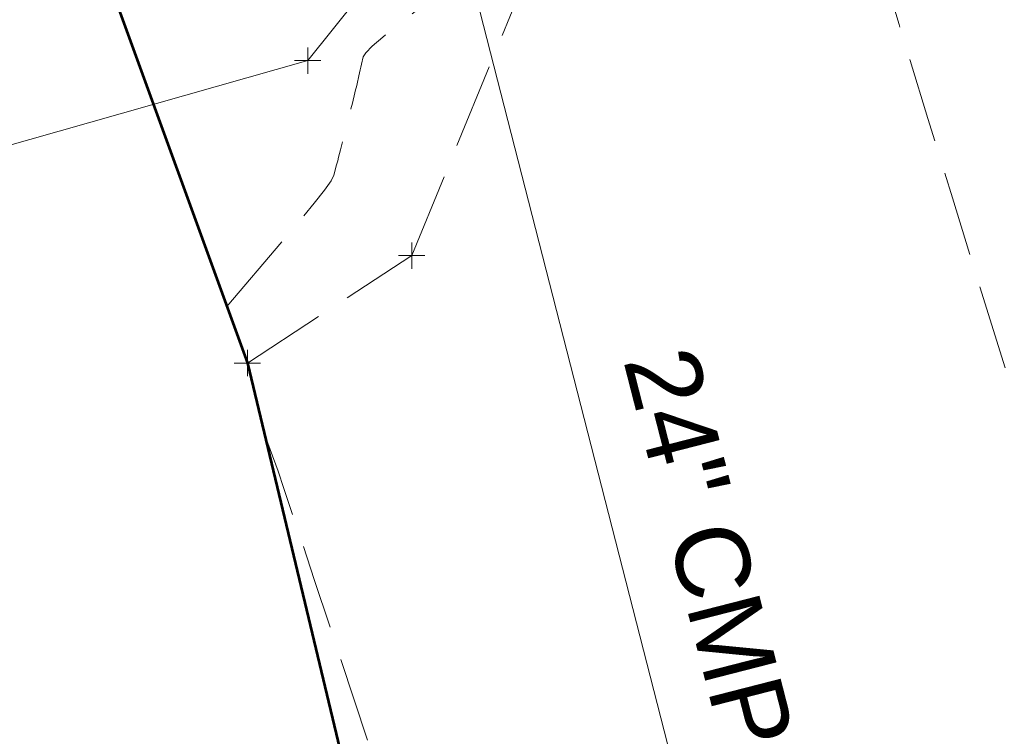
# Model space of a CAD drawing. Extents: x 2324380 to 2325559, y 691096 to 693386.
# Tile 72 of 92: x 2325032 to 2325069, y 692081 to 692108. Entities that reach past the tile are written whole.
import ezdxf
from ezdxf.enums import TextEntityAlignment as Align

# ---------------------------------------------------------------- set-up
doc = ezdxf.new("R2010")
doc.units = 0
doc.header["$MEASUREMENT"] = 0
for name, pattern in [('DGN Style 3', [4.524868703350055, 3.232049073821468, -1.292819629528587]), ('DGN Style 5', [2.262434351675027, 0.9696147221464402, -1.292819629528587]), ('gasex', [0]), ('stormlineex', [0])]:
    doc.linetypes.add(name, pattern=pattern)
for name, color, linetype, lineweight in [('DR_X_Storm_Sewer', 151, 'DGN Style 5', 0), ('DR_X_Text', 7, 'Continuous', 0), ('DT_X_Contour_Minor', 136, 'DGN Style 3', 0), ('DT_X_Terrain_Ground_Line', 92, 'DGN Style 3', 13), ('PV_X_EOP', 7, 'DGN Style 3', 0), ('UT_X_Gas', 40, 'gasex', 0)]:
    doc.layers.add(name, color=color, linetype=linetype, lineweight=lineweight)
doc.layers.add('SV_X_Shot_Marker (Construction)', color=40, linetype='Continuous', lineweight=0, transparency=0.5)
doc.layers.add('SV_X_Terrain_Boundary', color=7, linetype='Continuous', lineweight=53, plot=False)
doc.styles.add('Style-Arial', font='arial.ttf')

# ---------------------------------------------------------------- blocks, each defined once
blk = doc.blocks.new('SVPT_587')
at = {"layer": 'SV_X_Shot_Marker (Construction)', "transparency": 33554495}
for p, q in [((0, 0.02500000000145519), (0, -0.02499999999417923)), ((-0.02500000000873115, 0), (0.02499999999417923, 0))]:
    blk.add_line(p, q, dxfattribs=at)
blk.add_point((0, 0), dxfattribs=at)
blk = doc.blocks.new('SVPT_606')
at = {"layer": 'SV_X_Shot_Marker (Construction)', "transparency": 33554495}
for p, q in [((0, 0.02500000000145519), (0, -0.02500000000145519)), ((-0.02500000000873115, 0), (0.02499999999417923, 0))]:
    blk.add_line(p, q, dxfattribs=at)
blk.add_point((0, 0), dxfattribs=at)
blk = doc.blocks.new('*U775', base_point=(2325132.483, 691830.4755833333, 1167.424))
at = {"layer": 'DT_X_Contour_Minor', "flags": 128}
for points, elevation in [([(2324991.094362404, 692323.1292017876), (2324998.318112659, 692305.9910174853), (2324999.678395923, 692302.7642736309), (2325000.663352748, 692300.4289781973), (2325001.272983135, 692298.9851311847), (2325001.507287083, 692298.4327325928), (2325001.80335732, 692297.7557592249), (2325001.907908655, 692297.5168797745), (2325002.130622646, 692296.9436200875), (2325002.720351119, 692295.4030006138), (2325003.677094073, 692292.8950213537), (2325005.000851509, 692289.4196823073), (2325009.020223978, 692278.8622984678), (2325010.502116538, 692275.0049932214), (2325011.933264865, 692271.3511153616), (2325013.313668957, 692267.9006648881), (2325014.643328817, 692264.6536418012), (2325018.121429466, 692256.2661500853), (2325019.269579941, 692253.4990331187), (2325020.105455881, 692251.4883010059), (2325020.629057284, 692250.2339537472), (2325020.840384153, 692249.7359913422), (2325020.987556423, 692249.4166047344), (2325021.18066997, 692248.8933738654), (2325021.649631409, 692247.5632212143), (2325022.39444074, 692245.4261467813), (2325023.415097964, 692242.4821505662), (2325026.504647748, 692233.5555982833), (2325027.522553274, 692230.6099474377), (2325028.259107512, 692228.4679091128), (2325028.714310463, 692227.129483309), (2325028.888162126, 692226.5946700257), (2325028.976631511, 692226.2399846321), (2325029.013367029, 692226.1047636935), (2325029.057221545, 692225.9651149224), (2325029.108195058, 692225.821038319), (2325029.166287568, 692225.6725338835), (2325029.330692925, 692225.2706182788), (2325029.438276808, 692225.0072569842), (2325029.929035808, 692223.8046767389), (2325032.314710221, 692217.9567689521), (2325037.502409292, 692207.2319543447), (2325038.579147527, 692204.9083825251), (2325039.586062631, 692202.5340161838), (2325040.523154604, 692200.108855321), (2325041.390423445, 692197.6328999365), (2325043.610042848, 692190.9626262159), (2325044.394845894, 692188.6268245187), (2325045.084540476, 692186.6221247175), (2325045.679126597, 692184.9485268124), (2325046.178604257, 692183.6060308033), (2325047.383733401, 692180.4675106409), (2325047.833884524, 692179.2944259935), (2325048.280491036, 692178.1290621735), (2325048.723552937, 692176.9714191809), (2325049.163070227, 692175.8214970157), (2325050.330390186, 692172.7653323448), (2325050.843435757, 692171.4146032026), (2325051.507082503, 692169.654539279), (2325052.321330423, 692167.4851405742), (2325053.286179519, 692164.9064070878), (2325056.059912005, 692157.4840047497), (2325057.049320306, 692154.8253610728), (2325057.937245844, 692152.4162317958), (2325058.72368862, 692150.2566169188), (2325059.408648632, 692148.3465164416), (2325061.099898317, 692143.5856010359), (2325061.654697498, 692142.0004989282), (2325062.050657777, 692140.8158791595), (2325062.287779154, 692140.0317417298), (2325062.366061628, 692139.6480866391), (2325062.36302969, 692139.1589828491), (2325062.361680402, 692138.9751901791), (2325062.359906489, 692138.7906400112), (2325062.357707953, 692138.6053323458), (2325062.355084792, 692138.4192671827), (2325062.34752353, 692137.9220834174), (2325062.344472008, 692137.7351870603), (2325062.340988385, 692137.5473858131), (2325062.337072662, 692137.3586796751), (2325062.332724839, 692137.1690686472), (2325062.320554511, 692136.6622327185), (2325062.319620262, 692136.4713510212), (2325062.325945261, 692136.278832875), (2325062.339529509, 692136.0846782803), (2325062.360373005, 692135.8888872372), (2325062.425634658, 692135.3645958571), (2325062.445908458, 692135.1706728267), (2325062.457783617, 692134.9821222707), (2325062.461260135, 692134.7989441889), (2325062.456338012, 692134.6211385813), (2325062.432014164, 692134.1541535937), (2325062.422602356, 692133.9790130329), (2325062.412609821, 692133.8038300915), (2325062.402036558, 692133.6286047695), (2325062.390882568, 692133.4533370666), (2325062.360364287, 692132.9859000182), (2325062.348621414, 692132.8105424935), (2325062.336281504, 692132.6350477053), (2325062.323344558, 692132.4594156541), (2325062.309810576, 692132.2836463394), (2325062.272923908, 692131.8147451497), (2325062.258783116, 692131.638789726), (2325062.244025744, 692131.4625993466), (2325062.228651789, 692131.2861740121), (2325062.212661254, 692131.1095137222), (2325062.169197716, 692130.6381063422), (2325062.152579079, 692130.4611604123), (2325062.135320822, 692130.2838781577), (2325062.117422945, 692130.1062595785), (2325062.098885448, 692129.9283046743), (2325062.048599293, 692129.4533098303), (2325062.029408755, 692129.2749656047), (2325062.009551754, 692129.0961790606), (2325061.989028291, 692128.9169501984), (2325061.967838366, 692128.7372790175), (2325061.891440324, 692128.0988855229), (2325061.868555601, 692127.9087948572), (2325061.864673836, 692127.8773847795), (2325061.858319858, 692127.8297925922), (2325061.885503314, 692127.0252335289), (2325061.891373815, 692126.8523401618), (2325061.89733527, 692126.6784710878), (2325061.903387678, 692126.5036263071), (2325061.909531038, 692126.3278058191), (2325061.926034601, 692125.857650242), (2325061.932221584, 692125.6822129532), (2325061.93840486, 692125.5085177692), (2325061.94458443, 692125.3365646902), (2325061.950760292, 692125.166353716), (2325061.967224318, 692124.7147805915), (2325061.973393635, 692124.5463505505), (2325061.979553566, 692124.3797402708), (2325061.985704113, 692124.2149497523), (2325061.991845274, 692124.0519789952), (2325062.008209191, 692123.6198166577), (2325062.014338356, 692123.4586953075), (2325062.020452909, 692123.2994530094), (2325062.026552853, 692123.1420897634), (2325062.032638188, 692122.9866055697), (2325062.048846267, 692122.5744864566), (2325062.054914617, 692122.4209022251), (2325062.060963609, 692122.2692388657), (2325062.066993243, 692122.1194963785), (2325062.073003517, 692121.9716747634), (2325062.089005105, 692121.5800449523), (2325062.09499389, 692121.4341569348), (2325062.100959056, 692121.2902152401), (2325062.106900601, 692121.148219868), (2325062.112818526, 692121.0081708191), (2325062.128568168, 692120.6373017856), (2325062.154467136, 692120.464148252), (2325062.22035181, 692120.2228394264), (2325062.326222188, 692119.9133753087), (2325062.472078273, 692119.535755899), (2325062.914342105, 692118.4378970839), (2325063.063396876, 692118.0534976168), (2325063.178863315, 692117.7236933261), (2325063.260741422, 692117.4484842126), (2325063.309031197, 692117.2278702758), (2325063.393019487, 692116.7123600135), (2325063.424511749, 692116.5200331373), (2325063.455997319, 692116.3296852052), (2325063.487476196, 692116.1413162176), (2325063.518948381, 692115.954926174), (2325063.602865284, 692115.4605246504), (2325063.634317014, 692115.2761309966), (2325063.665734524, 692115.0937511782), (2325063.697117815, 692114.913385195), (2325063.728466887, 692114.7350330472), (2325063.812018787, 692114.262112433), (2325063.843321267, 692114.0857830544), (2325063.87456478, 692113.911485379), (2325063.905749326, 692113.739219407), (2325063.936874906, 692113.5689851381), (2325064.019797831, 692113.1177360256), (2325064.050853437, 692112.9495347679), (2325064.081828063, 692112.7833678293), (2325064.11272171, 692112.6192352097), (2325064.143534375, 692112.4571369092), (2325064.225593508, 692112.0275871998), (2325064.256315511, 692111.8675177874), (2325064.28693717, 692111.7094718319), (2325064.317458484, 692111.5534493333), (2325064.347879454, 692111.3994502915), (2325064.428868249, 692110.9914841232), (2325064.459180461, 692110.8394972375), (2325064.4893755, 692110.6895112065), (2325064.519453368, 692110.5415260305), (2325064.549414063, 692110.3955417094), (2325064.629153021, 692110.0089179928), (2325064.658989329, 692109.8649181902), (2325064.688694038, 692109.7228865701), (2325064.718267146, 692109.5828231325), (2325064.747708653, 692109.4447278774), (2325064.82604387, 692109.0790981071), (2325064.855347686, 692108.942950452), (2325064.884507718, 692108.8087298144), (2325064.913523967, 692108.6764361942), (2325064.942396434, 692108.5460695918), (2325065.019197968, 692108.2009946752), (2325065.177653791, 692107.6577190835), (2325065.595420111, 692106.286698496), (2325066.272496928, 692104.0879329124), (2325067.208884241, 692101.061422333), (2325070.051664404, 692091.8870674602), (2325071.190797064, 692088.8563560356), (2325072.476109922, 692086.6449879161), (2325073.907602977, 692085.252963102), (2325075.485276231, 692084.6802815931), (2325079.887311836, 692084.2455886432), (2325081.374046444, 692084.0100540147), (2325082.532723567, 692083.6294698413), (2325083.363343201, 692083.103836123), (2325083.865905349, 692082.4331528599), (2325084.768661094, 692080.4512647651), (2325085.118631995, 692079.5270427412), (2325085.491477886, 692078.2407927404), (2325085.88719877, 692076.5925147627), (2325086.305794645, 692074.5822088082), (2325087.452550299, 692068.7386889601), (2325087.837000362, 692066.813560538), (2325088.130283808, 692065.4208151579), (2325088.332400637, 692064.5604528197), (2325088.443350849, 692064.2324735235), (2325088.617662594, 692064.0677061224), (2325088.682951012, 692064.0056010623), (2325088.748082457, 692063.9428614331), (2325088.813056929, 692063.8794872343), (2325088.877874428, 692063.8154784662), (2325089.050511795, 692063.6439423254), (2325089.115167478, 692063.5792971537), (2325089.179656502, 692063.5140137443), (2325089.243978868, 692063.4480920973), (2325089.308134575, 692063.3815322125), (2325089.478994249, 692063.2031882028), (2325089.542978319, 692063.1359883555), (2325089.606785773, 692063.068146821), (2325089.67041661, 692062.9996635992), (2325089.733870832, 692062.9305386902), (2325089.902846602, 692062.7453500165), (2325089.966119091, 692062.6755818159), (2325090.029204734, 692062.6051687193), (2325090.092103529, 692062.534110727), (2325090.154815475, 692062.4624078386), (2325090.321798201, 692062.2703402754), (2325090.384318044, 692062.1979910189), (2325090.446640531, 692062.1249939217), (2325090.50876566, 692062.0513489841), (2325090.570693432, 692061.9770562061), (2325090.735571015, 692061.7780783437), (2325090.797296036, 692061.703136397), (2325090.85881291, 692061.6275439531), (2325090.920121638, 692061.5513010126), (2325090.98122222, 692061.474407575), (2325091.143879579, 692061.2684910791), (2325091.20476648, 692061.1909459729), (2325091.265434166, 692061.1127480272), (2325091.325882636, 692061.0338972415), (2325091.38611189, 692060.9543936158), (2325091.546430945, 692060.741513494), (2325091.606435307, 692060.6613560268), (2325091.666209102, 692060.5805437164), (2325091.725752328, 692060.4990765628), (2325091.785064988, 692060.4169545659), (2325091.942924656, 692060.1970894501), (2325092.102469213, 692059.8837510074), (2325092.462708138, 692059.1086345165), (2325093.023641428, 692057.871739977), (2325093.785269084, 692056.1730673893), (2325096.083868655, 692051.0275697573), (2325096.84355011, 692049.3318208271), (2325097.398644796, 692048.1036972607), (2325097.749152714, 692047.3431990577), (2325097.895073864, 692047.0503262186), (2325098.011414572, 692046.8928324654), (2325098.054935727, 692046.8334993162), (2325098.098243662, 692046.773620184), (2325098.141338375, 692046.7131950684), (2325098.184219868, 692046.6522239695), (2325098.298286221, 692046.4889063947), (2325098.340949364, 692046.4273871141), (2325098.383389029, 692046.3653174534), (2325098.425605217, 692046.3026974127), (2325098.467597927, 692046.2395269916), (2325098.579280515, 692046.0703386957), (2325098.62104447, 692046.0066158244), (2325098.662574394, 692045.9423384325), (2325098.703870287, 692045.8775065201), (2325098.744932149, 692045.8121200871), (2325098.854118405, 692045.637016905), (2325098.894940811, 692045.5710740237), (2325098.935518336, 692045.5045727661), (2325098.975850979, 692045.4375131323), (2325099.015938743, 692045.3698951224), (2325099.122512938, 692045.1888359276), (2325099.162350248, 692045.120657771), (2325099.201931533, 692045.0519176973), (2325099.241256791, 692044.9826157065), (2325099.280326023, 692044.9127517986), (2325099.384169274, 692044.7256988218), (2325099.422976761, 692044.6552713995), (2325099.461516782, 692044.5842788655), (2325099.499789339, 692044.5127212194), (2325099.537794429, 692044.4405984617), (2325099.638784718, 692044.2475176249), (2325099.676516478, 692044.1748283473), (2325099.713969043, 692044.101571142), (2325099.751142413, 692044.027746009), (2325099.788036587, 692043.9533529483), (2325099.886048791, 692043.7542142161), (2325099.92265776, 692043.6792520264), (2325099.958975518, 692043.6037195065), (2325099.995002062, 692043.5276166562), (2325100.030737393, 692043.4509434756), (2325100.125643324, 692043.2457212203), (2325100.161081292, 692043.1684767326), (2325100.196215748, 692043.090659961), (2325100.231046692, 692043.0122709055), (2325100.265574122, 692042.9333095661), (2325100.357242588, 692042.7219829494), (2325100.391460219, 692042.6424485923), (2325100.425361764, 692042.5623404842), (2325100.458947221, 692042.4816586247), (2325100.49221659, 692042.4004030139), (2325100.580513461, 692042.1829563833), (2325100.613460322, 692042.10112655), (2325100.646078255, 692042.0187220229), (2325100.678367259, 692041.9357428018), (2325100.710327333, 692041.8521888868), (2325100.795115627, 692041.6286121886), (2325100.826740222, 692041.544483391), (2325100.858022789, 692041.4597795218), (2325100.888963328, 692041.3745005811), (2325100.919561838, 692041.2886465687), (2325101.000701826, 692041.0589357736), (2325101.1117622, 692040.7684601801), (2325101.384088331, 692040.0693164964), (2325101.81768022, 692038.961504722), (2325102.412537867, 692037.4450248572), (2325104.213845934, 692032.8561877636), (2325104.85574545, 692031.2178230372), (2325105.430462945, 692029.7443566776), (2325105.937998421, 692028.4357886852), (2325106.378351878, 692027.2921190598), (2325107.463051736, 692024.4621978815), (2325107.887241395, 692023.364278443), (2325108.346285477, 692022.1929610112), (2325108.840183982, 692020.948245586), (2325109.368936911, 692019.6301321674), (2325110.825417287, 692016.0172990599), (2325111.447602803, 692014.4641904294), (2325112.22179907, 692012.5144893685), (2325113.148006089, 692010.1681958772), (2325114.226223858, 692007.4253099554), (2325117.304152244, 691999.5821575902), (2325118.338244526, 691996.941234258), (2325119.132075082, 691994.9008285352), (2325119.685643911, 691993.4609404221), (2325119.998951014, 691992.6215699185), (2325120.514087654, 691991.1839387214), (2325120.81246996, 691990.2852768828), (2325121.321264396, 691988.6675147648), (2325122.040470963, 691986.3306523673), (2325122.97008966, 691983.2746896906), (2325125.729622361, 691974.166655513), (2325126.707764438, 691970.959510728), (2325127.572541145, 691968.1691020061), (2325128.323952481, 691965.7954293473), (2325128.961998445, 691963.8384927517), (2325131.675027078, 691955.6785061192), (2325135.405048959, 691945.7579767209), (2325136.126044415, 691943.8344238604), (2325136.690449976, 691942.315420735), (2325137.098265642, 691941.2009673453), (2325137.349491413, 691940.4910636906), (2325137.810640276, 691939.1373869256), (2325138.090462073, 691938.3289843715), (2325138.584065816, 691936.9190342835), (2325139.291451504, 691934.9075366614), (2325140.212619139, 691932.2944915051), (2325142.954108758, 691924.5243077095), (2325143.909083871, 691921.8401347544), (2325144.717891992, 691919.6152537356), (2325145.380533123, 691917.8496646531), (2325145.897007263, 691916.5433675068), (2325147.079382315, 691913.6722976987), (2325147.550875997, 691912.4717918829), (2325148.078575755, 691911.0235767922), (2325148.662481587, 691909.3276524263), (2325149.302593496, 691907.3840187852), (2325151.084500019, 691901.8707167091), (2325151.723286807, 691899.8571513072), (2325152.303217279, 691897.9514316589), (2325152.824291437, 691896.1535577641), (2325153.28650928, 691894.4635296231), (2325154.440615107, 691890.1005822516), (2325154.881419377, 691888.4451799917), (2325155.338252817, 691886.7511837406), (2325155.811115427, 691885.0185934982), (2325156.300007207, 691883.2474092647), (2325157.625090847, 691878.472792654), (2325158.123872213, 691876.6736695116), (2325158.626403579, 691874.8572625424), (2325159.132684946, 691873.0235717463), (2325159.642716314, 691871.1725971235), (2325161.007799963, 691866.2136196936), (2325161.516443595, 691864.2951474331), (2325162.018561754, 691862.2589637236), (2325162.514154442, 691860.1050685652), (2325163.003221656, 691857.8334619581), (2325164.298700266, 691851.6188957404), (2325164.776634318, 691849.3771438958), (2325165.238827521, 691847.3128130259), (2325165.685279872, 691845.4259031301), (2325166.115991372, 691843.716414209), (2325167.243567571, 691839.394338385), (2325167.703280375, 691837.6355567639), (2325168.236736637, 691835.6007687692), (2325168.843936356, 691833.2899744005), (2325169.524879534, 691830.7031736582), (2325171.439052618, 691823.4370298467), (2325172.104047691, 691820.9089006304), (2325172.663403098, 691818.7741208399), (2325173.117118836, 691817.0326904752), (2325173.465194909, 691815.6846095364), (2325174.252544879, 691812.6141929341), (2325174.567019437, 691811.1828979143), (2325174.919930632, 691809.1918253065), (2325175.311278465, 691806.6409751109), (2325175.741062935, 691803.5303473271), (2325176.938403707, 691794.4889697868), (2325177.365991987, 691791.3341650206), (2325177.750751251, 691788.6507838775), (2325178.092681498, 691786.4388263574), (2325178.391782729, 691784.6982924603), (2325179.132280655, 691780.6854335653), (2325179.388002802, 691779.1831498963), (2325179.5997958, 691777.6859430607), (2325179.767659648, 691776.1938130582), (2325179.891594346, 691774.706759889), (2325180.163514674, 691770.7480538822), (2325180.290482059, 691769.1166175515), (2325180.467443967, 691767.191338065), (2325180.694400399, 691764.9722154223), (2325180.971351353, 691762.4592496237), (2325181.776546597, 691755.3662166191), (2325182.041389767, 691753.013950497), (2325182.232022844, 691751.2769268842), (2325182.348445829, 691750.1551457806), (2325182.39065872, 691749.6486071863), (2325182.404279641, 691749.118160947), (2325182.429348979, 691748.6899202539), (2325182.494341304, 691747.8030328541), (2325182.599256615, 691746.4574987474), (2325182.744094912, 691744.6533179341), (2325183.18356102, 691739.230640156), (2325183.335805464, 691737.1580092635), (2325183.462939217, 691735.0071249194), (2325183.564962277, 691732.7779871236), (2325183.641874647, 691730.4705958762), (2325183.813493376, 691724.2132146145), (2325183.892650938, 691721.9953889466), (2325184.001409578, 691720.034947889), (2325184.139769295, 691718.3318914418), (2325184.30773009, 691716.8862196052), (2325184.795093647, 691713.3742741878), (2325184.884949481, 691712.0408177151), (2325184.788994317, 691710.6744073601), (2325184.507228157, 691709.2750431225), (2325184.039650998, 691707.8427250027), (2325181.424065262, 691701.0816813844), (2325181.038055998, 691694.802072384), (2325180.957029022, 691693.5300571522), (2325180.879380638, 691692.4052724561), (2325180.805110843, 691691.4277182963), (2325180.73421964, 691690.5973946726), (2325180.54968122, 691688.5795057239), (2325180.479159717, 691687.5142736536), (2325180.405999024, 691685.8319941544), (2325180.330199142, 691683.5326672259), (2325180.25176007, 691680.6162928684), (2325180.039070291, 691672.0165646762), (2325179.939326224, 691668.9965057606), (2325179.799611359, 691666.3861251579), (2325179.619925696, 691664.1854228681), (2325179.400269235, 691662.3943988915), (2325178.761224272, 691658.1645727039), (2325178.535233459, 691656.5618604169), (2325178.33654474, 691654.9260931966), (2325178.165158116, 691653.2572710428), (2325178.021073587, 691651.5553939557), (2325177.673250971, 691646.9729818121), (2325177.533635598, 691645.2106285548), (2325177.375656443, 691643.3603778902), (2325177.199313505, 691641.4222298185), (2325177.004606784, 691639.3961843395), (2325176.460903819, 691633.8761998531), (2325176.281504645, 691631.809419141), (2325176.151084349, 691629.7490653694), (2325176.069642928, 691627.6951385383), (2325176.037180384, 691625.6476386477), (2325176.01591877, 691620.1962081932), (2325176.011786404, 691618.3467306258), (2325176.015335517, 691616.8868707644), (2325176.026566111, 691615.8166286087), (2325176.045478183, 691615.136004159), (2325176.151657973, 691612.8688647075), (2325176.467161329, 691612.5216231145), (2325176.535387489, 691612.4008166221), (2325176.604850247, 691612.1872149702), (2325176.675549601, 691611.8808181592), (2325176.747485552, 691611.481626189), (2325176.940963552, 691610.293387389), (2325177.021378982, 691609.7215977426), (2325177.117516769, 691608.8974079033), (2325177.229376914, 691607.8208178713), (2325177.356959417, 691606.4918276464), (2325177.718142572, 691602.611320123), (2325177.838284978, 691601.2424680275), (2325177.927824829, 691600.0462923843), (2325177.986762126, 691599.022793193), (2325178.01509687, 691598.1719704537), (2325178.049852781, 691596.1333450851), (2325178.05638204, 691595.4124795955), (2325178.049902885, 691594.778852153), (2325178.030415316, 691594.2324627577), (2325177.997919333, 691593.7733114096), (2325177.815918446, 691591.8341605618), (2325177.940319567, 691585.5876520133), (2325177.96724082, 691584.2689444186), (2325177.994689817, 691582.9898967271), (2325178.022666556, 691581.7505089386), (2325178.051171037, 691580.5507810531), (2325178.127886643, 691577.4043865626), (2325178.155133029, 691576.2507409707), (2325178.17933548, 691575.1496000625), (2325178.200493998, 691574.1009638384), (2325178.218608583, 691573.1048322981), (2325178.262855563, 691570.5184877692), (2325178.294373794, 691569.2590869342), (2325178.355743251, 691567.4206428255), (2325178.446963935, 691565.0031554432), (2325178.568035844, 691562.0066247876), (2325178.930695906, 691553.2438186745), (2325179.065812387, 691550.107427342), (2325179.199166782, 691547.2703579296), (2325179.330759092, 691544.7326104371), (2325179.460589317, 691542.4941848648), (2325179.804453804, 691536.9241458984), (2325179.933937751, 691534.7635581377), (2325180.064491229, 691532.4593240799), (2325180.196114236, 691530.0114437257), (2325180.328806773, 691527.4199170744), (2325180.68407958, 691520.3176509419), (2325180.808503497, 691517.849355), (2325180.915320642, 691515.7711667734), (2325181.004531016, 691514.0830862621), (2325181.076134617, 691512.7851134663), (2325181.24360186, 691509.843996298), (2325181.312118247, 691508.5244441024), (2325181.392066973, 691506.7716253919), (2325181.48344804, 691504.5855401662), (2325181.586261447, 691501.9661884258), (2325181.875673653, 691494.4035617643), (2325181.977008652, 691491.7361344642), (2325182.063954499, 691489.4058225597), (2325182.13651119, 691487.412626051), (2325182.194678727, 691485.7565449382), (2325182.432552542, 691478.8147690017), (2325181.434751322, 691482.3576123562), (2325181.223246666, 691483.1129198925), (2325181.016361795, 691483.8604810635), (2325180.814096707, 691484.6002958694), (2325180.616451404, 691485.33236431), (2325180.095556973, 691487.2742183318), (2325179.908425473, 691487.9757448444), (2325179.737701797, 691488.6239338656), (2325179.583385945, 691489.2187853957), (2325179.445477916, 691489.7602994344), (2325179.099600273, 691491.1332202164), (2325178.982479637, 691491.5880006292), (2325178.890525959, 691491.922651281), (2325178.823739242, 691492.1371721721), (2325178.782119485, 691492.2315633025), (2325178.646616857, 691492.3917524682)], 1168.999999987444), ([(2325039.609710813, 692096.9270831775), (2325042.401611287, 692100.2244209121), (2325042.930024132, 692100.8610596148), (2325043.318733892, 692101.3578309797), (2325043.567740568, 692101.7147350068), (2325043.677044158, 692101.931771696), (2325043.782249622, 692102.3240464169), (2325043.821210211, 692102.4698411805), (2325043.859187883, 692102.6130194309), (2325043.896182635, 692102.7535811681), (2325043.93219447, 692102.891526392), (2325044.026915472, 692103.255891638), (2325044.062008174, 692103.3914012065), (2325044.096245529, 692103.524655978), (2325044.129627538, 692103.6556559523), (2325044.1621542, 692103.7844011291), (2325044.247751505, 692104.1247152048), (2325044.279475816, 692104.251356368), (2325044.31045077, 692104.3760442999), (2325044.340676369, 692104.4987790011), (2325044.370152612, 692104.6195604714), (2325044.447756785, 692104.939040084), (2325044.476528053, 692105.0579951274), (2325044.50463873, 692105.175250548), (2325044.532088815, 692105.2908063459), (2325044.558878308, 692105.404662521), (2325044.629436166, 692105.7060128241), (2325044.655602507, 692105.818276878), (2325044.681183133, 692105.9290563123), (2325044.706178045, 692106.0383511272), (2325044.730587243, 692106.1461613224), (2325044.794897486, 692106.4316756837), (2325044.893136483, 692106.5857714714), (2325045.139620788, 692106.8339230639), (2325045.534350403, 692107.1761304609), (2325046.077325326, 692107.6123936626), (2325047.722918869, 692108.9011699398), (2325048.269412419, 692109.3407011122), (2325048.674697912, 692109.692712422), (2325048.938775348, 692109.9572038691), (2325049.061644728, 692110.1341754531), (2325049.201018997, 692110.4894065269), (2325049.252783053, 692110.6218782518), (2325049.303544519, 692110.7528701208), (2325049.353303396, 692110.8823821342), (2325049.402059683, 692111.0104142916), (2325049.530739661, 692111.3498602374), (2325049.578538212, 692111.4764901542), (2325049.625423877, 692111.6017954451), (2325049.67139666, 692111.7257761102), (2325049.716456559, 692111.8484321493), (2325049.83539911, 692112.1737487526), (2325049.879585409, 692112.2951487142), (2325049.922937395, 692112.4153611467), (2325049.965455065, 692112.53438605), (2325050.007138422, 692112.6522234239), (2325050.117181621, 692112.9648730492), (2325050.158065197, 692113.0815837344), (2325050.198183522, 692113.197228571), (2325050.237536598, 692113.3118075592), (2325050.276124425, 692113.425320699), (2325050.378004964, 692113.7266012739), (2325050.415857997, 692113.8391028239), (2325050.45300669, 692113.9506470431), (2325050.489451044, 692114.0612339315), (2325050.525191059, 692114.1708634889), (2325050.619558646, 692114.4619325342), (2325050.654621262, 692114.5706533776), (2325050.689033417, 692114.6785141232), (2325050.722795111, 692114.7855147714), (2325050.755906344, 692114.8916553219), (2325050.843335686, 692115.1735499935), (2325050.875820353, 692115.2788742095), (2325050.907702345, 692115.3834258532), (2325050.938981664, 692115.4872049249), (2325050.96965831, 692115.5902114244), (2325051.050659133, 692115.8638653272), (2325051.100596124, 692116.0314273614), (2325051.189656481, 692116.3288730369), (2325051.317840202, 692116.7562023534), (2325051.485147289, 692117.3134153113), (2325051.983464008, 692118.9724947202), (2325052.149483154, 692119.5257209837), (2325052.273803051, 692119.9410902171), (2325052.3564237, 692120.2186024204), (2325052.397345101, 692120.3582575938), (2325052.450869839, 692120.5468620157), (2325052.470724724, 692120.6172107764), (2325052.490145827, 692120.6868037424), (2325052.509133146, 692120.7556409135), (2325052.527686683, 692120.8237222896), (2325052.576584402, 692121.0042648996), (2325052.594723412, 692121.0716344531), (2325052.612467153, 692121.1383361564), (2325052.629815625, 692121.2043700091), (2325052.646768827, 692121.2697360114), (2325052.691450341, 692121.4431548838), (2325052.708024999, 692121.5078918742), (2325052.72423784, 692121.5720386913), (2325052.740088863, 692121.6355953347), (2325052.755578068, 692121.698561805), (2325052.796400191, 692121.8656854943), (2325052.811542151, 692121.928096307), (2325052.826351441, 692121.9899859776), (2325052.84082806, 692122.0513545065), (2325052.854972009, 692122.1122018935), (2325052.892245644, 692122.2737667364), (2325052.906069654, 692122.3341238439), (2325052.919586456, 692122.3940215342), (2325052.932796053, 692122.4534598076), (2325052.945698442, 692122.5124386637), (2325052.979695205, 692122.6691030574), (2325052.992301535, 692122.7276502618), (2325053.004622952, 692122.7857935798), (2325053.016659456, 692122.8435330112), (2325053.028411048, 692122.9008685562), (2325053.059368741, 692123.053224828), (2325053.070845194, 692123.1101816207), (2325053.082056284, 692123.1667847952), (2325053.09300201, 692123.2230343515), (2325053.103682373, 692123.2789302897), (2325053.131809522, 692123.4275146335), (2325053.142233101, 692123.483079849), (2325053.152408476, 692123.5383372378), (2325053.162335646, 692123.5932867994), (2325053.172014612, 692123.6479285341), (2325053.197494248, 692123.7932293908), (2325053.206932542, 692123.8475842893), (2325053.216137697, 692123.9016733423), (2325053.225109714, 692123.95549655), (2325053.23384859, 692124.009053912), (2325053.25684141, 692124.1515190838), (2325053.265353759, 692124.2048299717), (2325053.273646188, 692124.2579137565), (2325053.281718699, 692124.3107704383), (2325053.289571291, 692124.3634000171), (2325053.310218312, 692124.5034427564), (2325053.317856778, 692124.5558632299), (2325053.325286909, 692124.608092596), (2325053.332508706, 692124.6601308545), (2325053.33952217, 692124.7119780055), (2325053.357946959, 692124.8499822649), (2325053.36475715, 692124.9016551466), (2325053.371369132, 692124.9531705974), (2325053.377782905, 692125.0045286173), (2325053.383998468, 692125.0557292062), (2325053.400309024, 692125.1920542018), (2325053.406330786, 692125.243113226), (2325053.412163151, 692125.2940465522), (2325053.417806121, 692125.3448541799), (2325053.423259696, 692125.3955361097), (2325053.437550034, 692125.5305203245), (2325053.442818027, 692125.5810916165), (2325053.447904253, 692125.6315673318), (2325053.452808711, 692125.6819474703), (2325053.457531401, 692125.7322320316), (2325053.469882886, 692125.8661967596), (2325053.474427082, 692125.9164001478), (2325053.478796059, 692125.9665367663), (2325053.482989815, 692126.016606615), (2325053.48700835, 692126.0666096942), (2325053.497490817, 692126.1998622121), (2325053.501336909, 692126.2498124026), (2325053.505013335, 692126.2997235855), (2325053.508520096, 692126.3495957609), (2325053.51185719, 692126.3994289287), (2325053.520529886, 692126.5322653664), (2325053.523699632, 692126.5820730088), (2325053.526704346, 692126.6318686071), (2325053.529544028, 692126.6816521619), (2325053.532218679, 692126.7314236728), (2325053.53913104, 692126.8641316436), (2325053.489047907, 692127.3282497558), (2325053.333614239, 692128.6210731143), (2325053.072830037, 692130.7426017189), (2325052.7066953, 692133.6928355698), (2325051.589868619, 692142.6650661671), (2325051.223430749, 692145.6099490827), (2325050.961737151, 692147.7154248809), (2325050.804787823, 692148.9814935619), (2325050.752582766, 692149.4081551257), (2325050.753458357, 692149.4474347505), (2325050.754023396, 692149.4860736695), (2325050.754248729, 692149.5174638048), (2325050.751382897, 692149.5315089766), (2325050.742702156, 692149.5602153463), (2325050.728206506, 692149.6035829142), (2325050.707895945, 692149.6616116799), (2325050.645981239, 692149.8359033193), (2325050.62090564, 692149.9058299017), (2325050.592114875, 692149.9848909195), (2325050.559608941, 692150.0730863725), (2325050.523387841, 692150.1704162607), (2325050.421844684, 692150.4421418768), (2325050.384198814, 692150.5426304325), (2325050.347418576, 692150.640301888), (2325050.311503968, 692150.7351562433), (2325050.276454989, 692150.8271934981), (2325050.114912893, 692151.2501274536), (2325045.631476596, 692169.1863979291), (2325044.766340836, 692172.6292531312), (2325044.092406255, 692175.2708456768), (2325043.609672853, 692177.1111755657), (2325043.31814063, 692178.150242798), (2325042.795656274, 692179.8527385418), (2325042.494640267, 692180.7861730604), (2325041.98345551, 692182.3096048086), (2325041.262102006, 692184.4230337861), (2325040.330579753, 692187.1264599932), (2325037.566295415, 692195.1222595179), (2325036.525839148, 692198.0729445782), (2325035.477683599, 692200.9281501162), (2325034.421828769, 692203.6878761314), (2325033.358274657, 692206.3521226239), (2325030.511864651, 692213.3294739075), (2325029.527836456, 692215.7412724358), (2325028.710559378, 692217.7436545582), (2325028.060033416, 692219.3366202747), (2325027.576258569, 692220.5201695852), (2325026.508527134, 692223.130412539), (2325026.131245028, 692224.094875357), (2325025.800197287, 692225.0305815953), (2325025.51538391, 692225.9375312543), (2325025.276804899, 692226.8157243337), (2325024.702240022, 692229.1192304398), (2325024.402772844, 692230.1955987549), (2325023.935294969, 692231.6970741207), (2325023.299806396, 692233.6236565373), (2325022.496307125, 692235.9753460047), (2325020.12962814, 692242.8133273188), (2325019.296886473, 692245.1789486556), (2325018.57367071, 692247.1473266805), (2325017.959980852, 692248.7184613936), (2325017.455816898, 692249.8923527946), (2325016.257414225, 692252.493072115), (2325015.743554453, 692253.6373435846), (2325015.100777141, 692255.1196185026), (2325014.329082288, 692256.9398968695), (2325013.428469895, 692259.0981786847), (2325010.854946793, 692265.3042681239), (2325009.871102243, 692267.7068118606), (2325008.849710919, 692270.2598759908), (2325007.790772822, 692272.9634605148), (2325006.694287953, 692275.8175654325), (2325003.720265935, 692283.6292057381), (2325002.687377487, 692286.3227197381), (2325001.819228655, 692288.544531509), (2325001.115819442, 692290.294641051), (2325000.577149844, 692291.573048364), (2324999.360350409, 692294.3531982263), (2324998.893235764, 692295.4206234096), (2324998.40449141, 692296.5377865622), (2324997.894117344, 692297.7046876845), (2324997.362113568, 692298.9213267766), (2324995.914597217, 692302.2320149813), (2324995.302880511, 692303.6427717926), (2324994.553367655, 692305.3920260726), (2324993.666058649, 692307.4797778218), (2324992.640953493, 692309.9060270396), (2324987.535605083, 692322.0183508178)], 1167.999999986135), ([(2325041.037410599, 692092.0735587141), (2325041.552039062, 692090.6605418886), (2325041.778846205, 692090.0022009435), (2325042.238712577, 692088.632756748), (2325042.931638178, 692086.5522093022), (2325043.857623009, 692083.7605586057), (2325049.027721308, 692068.1529401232), (2325050.528566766, 692063.622638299), (2325050.922257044, 692062.5943842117), (2325051.329380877, 692061.8457545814), (2325051.749938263, 692061.3767494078), (2325052.183929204, 692061.187368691), (2325053.359149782, 692061.0551860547), (2325053.759595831, 692061.0104959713), (2325054.079518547, 692060.9755626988), (2325054.318917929, 692060.9503862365), (2325054.477793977, 692060.9349665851), (2325054.794098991, 692060.9068565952), (2325054.932124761, 692060.885327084), (2325055.108973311, 692060.8418210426), (2325055.324644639, 692060.7763384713), (2325055.579138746, 692060.6888793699), (2325056.309553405, 692060.4263530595), (2325056.563680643, 692060.3384923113), (2325056.778251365, 692060.2718047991), (2325056.953265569, 692060.2262905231), (2325057.088723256, 692060.2019494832), (2325057.397201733, 692060.165271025), (2325057.512737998, 692060.1511769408), (2325057.627987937, 692060.1364035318), (2325057.742951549, 692060.1209507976), (2325057.857628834, 692060.1048187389), (2325058.163053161, 692060.0608941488), (2325058.277433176, 692060.0440884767), (2325058.391504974, 692060.0266149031), (2325058.505268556, 692060.0084734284), (2325058.618723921, 692059.989664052), (2325058.920860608, 692059.93861518), (2325059.033997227, 692059.9191439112), (2325059.146804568, 692059.899016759), (2325059.259282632, 692059.8782337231), (2325059.371431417, 692059.8567948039), (2325059.670055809, 692059.7987498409), (2325059.781865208, 692059.7766613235), (2325059.893325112, 692059.7539294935), (2325060.004435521, 692059.7305543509), (2325060.115196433, 692059.7065358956), (2325060.410092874, 692059.6416289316), (2325060.520494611, 692059.616973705), (2325060.630527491, 692059.5916882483), (2325060.740191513, 692059.5657725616), (2325060.84948668, 692059.5392266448), (2325061.140448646, 692059.4675972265), (2325061.249365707, 692059.4404278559), (2325061.357895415, 692059.412641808), (2325061.466037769, 692059.3842390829), (2325061.573792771, 692059.3552196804), (2325061.860622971, 692059.2770123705), (2325061.967981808, 692059.2473832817), (2325062.074935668, 692059.2171514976), (2325062.18148455, 692059.186317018), (2325062.287628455, 692059.1548798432), (2325062.5701389, 692059.0702437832), (2325062.675869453, 692059.0382110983), (2325062.781178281, 692059.0055900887), (2325062.886065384, 692058.9723807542), (2325062.990530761, 692058.9385830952), (2325063.268542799, 692058.8476715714), (2325063.372578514, 692058.8132929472), (2325063.476176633, 692058.7783407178), (2325063.579337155, 692058.7428148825), (2325063.682060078, 692058.7067154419), (2325063.955404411, 692058.6096854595), (2325064.057682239, 692058.5730199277), (2325064.159507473, 692058.5357958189), (2325064.260880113, 692058.4980131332), (2325064.36180016, 692058.4596718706), (2325064.630316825, 692058.3566837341), (2325064.730777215, 692058.3177915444), (2325064.830770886, 692058.2783560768), (2325064.930297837, 692058.238377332), (2325065.029358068, 692058.1978553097), (2325065.292896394, 692058.0890722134), (2325065.391483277, 692058.0480146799), (2325065.489590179, 692058.0064294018), (2325065.587217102, 692057.9643163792), (2325065.684364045, 692057.9216756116), (2325065.942782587, 692057.8072632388), (2325066.039443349, 692057.7641025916), (2325066.135611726, 692057.7204299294), (2325066.23128772, 692057.6762452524), (2325066.326471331, 692057.6315485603), (2325066.579637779, 692057.5116746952), (2325066.674323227, 692057.466473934), (2325066.768504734, 692057.4207770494), (2325066.862182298, 692057.3745840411), (2325066.955355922, 692057.3278949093), (2325067.203146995, 692057.2027290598), (2325067.295811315, 692057.155551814), (2325067.38796097, 692057.1078944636), (2325067.479595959, 692057.0597570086), (2325067.570716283, 692057.0111394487), (2325067.813017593, 692056.8808524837), (2325067.9036183, 692056.8317628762), (2325067.993694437, 692056.7822092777), (2325068.083246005, 692056.7321916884), (2325068.172273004, 692056.6817101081), (2325068.408978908, 692056.5464739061), (2325068.497476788, 692056.4955364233), (2325068.585440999, 692056.4441511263), (2325068.672871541, 692056.3923180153), (2325068.759768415, 692056.3400370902), (2325068.990781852, 692056.2000242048), (2325069.077140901, 692056.1473035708), (2325069.162957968, 692056.0941513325), (2325069.248233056, 692056.0405674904), (2325069.332966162, 692055.9865520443), (2325069.558198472, 692055.8419353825), (2325069.642385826, 692055.7874964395), (2325069.726023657, 692055.7326421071), (2325069.809111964, 692055.677372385), (2325069.891650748, 692055.6216872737), (2325070.111021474, 692055.4726397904), (2325070.193007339, 692055.4165473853), (2325070.274436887, 692055.3600557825), (2325070.355310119, 692055.303164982), (2325070.435627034, 692055.2458749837), (2325070.649063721, 692055.0925693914), (2325070.943182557, 692054.8050942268), (2325071.665461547, 692054.0576479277), (2325072.815900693, 692052.850230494), (2325074.394499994, 692051.1828419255), (2325079.174978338, 692046.1231775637), (2325080.749231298, 692044.4584024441), (2325081.886631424, 692043.2588253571), (2325082.587178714, 692042.5244463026), (2325082.850873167, 692042.2552652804), (2325082.97158793, 692042.1577132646), (2325083.016668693, 692042.1210829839), (2325083.06137491, 692042.0843561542), (2325083.105706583, 692042.0475327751), (2325083.14966371, 692042.0106128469), (2325083.266383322, 692041.9120309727), (2325083.309966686, 692041.8750195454), (2325083.353177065, 692041.8379216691), (2325083.396014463, 692041.8007373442), (2325083.438478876, 692041.7634665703), (2325083.551220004, 692041.6639625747), (2325083.593312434, 692041.6266102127), (2325083.635033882, 692041.5891811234), (2325083.676384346, 692041.5516753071), (2325083.717363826, 692041.5140927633), (2325083.826147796, 692041.4137703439), (2325083.866757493, 692041.3761157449), (2325083.90699861, 692041.3383937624), (2325083.946871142, 692041.3006043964), (2325083.986375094, 692041.2627476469), (2325084.091227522, 692041.1617064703), (2325084.130364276, 692041.1237868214), (2325084.169135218, 692041.0858087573), (2325084.207540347, 692041.0477722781), (2325084.245579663, 692041.0096773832), (2325084.34653009, 692040.9080131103), (2325084.384205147, 692040.8698640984), (2325084.421517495, 692040.8316652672), (2325084.458467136, 692040.793416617), (2325084.495054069, 692040.7551181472), (2325084.592135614, 692040.6529224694), (2325084.628361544, 692040.614578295), (2325084.664228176, 692040.5761925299), (2325084.699735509, 692040.5377651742), (2325084.734883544, 692040.4992962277), (2325084.828132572, 692040.3966569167), (2325084.862923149, 692040.358150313), (2325084.897358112, 692040.3196099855), (2325084.93143746, 692040.281035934), (2325084.965161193, 692040.2424281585), (2325085.054616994, 692040.1394291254), (2325085.087987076, 692040.1007913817), (2325085.121005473, 692040.0621274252), (2325085.153672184, 692040.023437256), (2325085.18598721, 692039.9847208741), (2325085.271691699, 692039.8814422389), (2325085.303657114, 692039.8427032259), (2325085.335274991, 692039.803945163), (2325085.366545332, 692039.7651680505), (2325085.397468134, 692039.7263718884), (2325085.479465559, 692039.6228900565), (2325085.510042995, 692039.5840782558), (2325085.540277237, 692039.5452542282), (2325085.570168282, 692039.5064179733), (2325085.599716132, 692039.4675694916), (2325085.678052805, 692039.3639572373), (2325085.707259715, 692039.3250997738), (2325085.73612794, 692039.2862365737), (2325085.76465748, 692039.2473676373), (2325085.792848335, 692039.2084929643), (2325085.86757237, 692039.1048195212), (2325085.895426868, 692039.0659421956), (2325085.92294734, 692039.0270653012), (2325085.950133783, 692038.9881888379), (2325085.976986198, 692038.9493128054), (2325086.048147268, 692038.8456439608), (2325086.074668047, 692038.8067712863), (2325086.100859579, 692038.7679048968), (2325086.126721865, 692038.7290447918), (2325086.152254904, 692038.6901909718), (2325086.219904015, 692038.5865891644), (2325086.245110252, 692038.5477444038), (2325086.269992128, 692038.5089114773), (2325086.294549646, 692038.470090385), (2325086.318782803, 692038.4312811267), (2325086.382972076, 692038.32780555), (2325086.406883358, 692038.2890107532), (2325086.430475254, 692038.2502330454), (2325086.453747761, 692038.2114724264), (2325086.476700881, 692038.1727288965), (2325086.537483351, 692038.0694356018), (2325086.560119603, 692038.0307116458), (2325086.582441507, 692037.992009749), (2325086.604449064, 692037.9533299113), (2325086.626142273, 692037.9146721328), (2325086.683571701, 692037.8116141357), (2325086.704953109, 692037.772980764), (2325086.726025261, 692037.7343741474), (2325086.746788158, 692037.6957942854), (2325086.767241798, 692037.6572411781), (2325086.8213725, 692037.5544685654), (2325086.841519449, 692037.5159444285), (2325086.861362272, 692037.4774514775), (2325086.880900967, 692037.4389897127), (2325086.900135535, 692037.4005591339), (2325086.951022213, 692037.2981191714), (2325086.969955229, 692037.2597218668), (2325086.98858927, 692037.2213599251), (2325087.006924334, 692037.1830333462), (2325087.024960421, 692037.1447421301), (2325087.07265802, 692037.0426793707), (2325087.090397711, 692037.0044254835), (2325087.107843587, 692036.9662108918), (2325087.124995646, 692036.9280355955), (2325087.14185389, 692036.8898995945), (2325087.186417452, 692036.7882559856), (2325087.202984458, 692036.750161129), (2325087.219262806, 692036.7121092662), (2325087.235252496, 692036.6741003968), (2325087.250953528, 692036.6361345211), (2325087.292438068, 692036.5349495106), (2325087.320714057, 692036.4483432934), (2325087.37442862, 692036.2644134), (2325087.453581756, 692035.9831598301), (2325087.558173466, 692035.6045825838), (2325087.871002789, 692034.4652783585), (2325088.035139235, 692033.9789835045), (2325088.292926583, 692033.3745771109), (2325088.644364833, 692032.6520591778), (2325089.089453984, 692031.8114297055), (2325090.401226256, 692029.4122690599), (2325090.836814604, 692028.6135871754), (2325091.159750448, 692028.0169120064), (2325091.370033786, 692027.6222435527), (2325091.467664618, 692027.4295818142), (2325091.660419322, 692027.0018427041), (2325091.54713306, 692025.5513394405), (2325091.531177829, 692025.2618113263), (2325091.531863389, 692025.0148712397), (2325091.549189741, 692024.8105191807), (2325091.583156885, 692024.6487551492), (2325091.695923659, 692024.2741684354), (2325091.741345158, 692024.1224893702), (2325091.793034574, 692023.94839221), (2325091.850991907, 692023.7518769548), (2325091.915217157, 692023.5329436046), (2325092.094841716, 692022.9192305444), (2325092.182304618, 692022.653456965), (2325092.309974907, 692022.3164210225), (2325092.477852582, 692021.9081227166), (2325092.685937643, 692021.4285620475), (2325093.294440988, 692020.0547171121), (2325093.630283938, 692019.116794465), (2325094.181435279, 692017.3334102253), (2325094.94789501, 692014.7045643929), (2325095.929663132, 692011.230256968), (2325098.834789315, 692000.8381550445), (2325099.810058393, 691997.3668444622), (2325100.557020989, 691994.7469891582), (2325101.075677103, 691992.9785891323), (2325101.366026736, 691992.0616443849), (2325101.835883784, 691990.7517320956), (2325102.09301644, 691989.9962221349), (2325102.51202162, 691988.7121264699), (2325103.092899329, 691986.8994451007), (2325103.835649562, 691984.558178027), (2325106.032146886, 691977.6100182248), (2325106.808240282, 691975.1632854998), (2325107.489147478, 691973.0342071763), (2325108.074868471, 691971.2227832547), (2325108.565403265, 691969.7290137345), (2325109.746581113, 691966.1691675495), (2325110.198491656, 691964.8183561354), (2325110.6683399, 691963.4358065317), (2325111.156125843, 691962.0215187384), (2325111.661849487, 691960.5754927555), (2325113.034362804, 691956.6771058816), (2325113.567674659, 691955.1595969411), (2325114.138225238, 691953.530860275), (2325114.746014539, 691951.7908958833), (2325115.391042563, 691949.9397037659), (2325118.488063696, 691941.0412758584), (2325120.367429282, 691935.9159091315), (2325120.847548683, 691934.5689763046), (2325121.482464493, 691932.7247635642), (2325122.27217671, 691930.38327091), (2325123.216685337, 691927.5444983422), (2325125.941770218, 691919.3113982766), (2325126.866104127, 691916.5131590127), (2325127.595292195, 691914.29326627), (2325128.12933442, 691912.6517200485), (2325128.468230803, 691911.5885203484), (2325129.111760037, 691909.5244498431), (2325129.428163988, 691908.5406071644), (2325129.894728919, 691907.1371320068), (2325130.511454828, 691905.3140243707), (2325131.278341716, 691903.071284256), (2325133.523588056, 691896.5311339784), (2325134.304443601, 691894.2263654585), (2325134.963075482, 691892.217172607), (2325135.499483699, 691890.5035554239), (2325135.913668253, 691889.0855139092), (2325136.855195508, 691885.6981707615), (2325137.231789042, 691884.3187590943), (2325137.655424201, 691882.7210314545), (2325138.126100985, 691880.9049878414), (2325138.643819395, 691878.8706282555), (2325140.087123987, 691873.1545813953), (2325140.608037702, 691871.0904139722), (2325141.088300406, 691869.1849468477), (2325141.527912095, 691867.4381800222), (2325141.926872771, 691865.8501134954), (2325142.936566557, 691861.8268698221), (2325143.33167659, 691860.2360180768), (2325143.759736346, 691858.4808955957), (2325144.220745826, 691856.5615023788), (2325144.71470503, 691854.4778384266), (2325146.075862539, 691848.7023735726), (2325146.574952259, 691846.5897980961), (2325147.051353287, 691844.5836703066), (2325147.505065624, 691842.6839902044), (2325147.936089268, 691840.8907577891), (2325149.055234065, 691836.2507349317), (2325149.471360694, 691834.4581668), (2325149.880381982, 691832.5604795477), (2325150.282297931, 691830.5576731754), (2325150.67710854, 691828.4497476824), (2325151.720463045, 691822.6884542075), (2325152.117389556, 691820.5684126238), (2325152.52565321, 691818.5292579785), (2325152.945254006, 691816.5709902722), (2325153.376191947, 691814.6936095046), (2325154.540475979, 691809.7951100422), (2325154.978196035, 691807.8837078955), (2325155.418143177, 691805.8233760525), (2325155.860317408, 691803.6141145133), (2325156.304718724, 691801.2559232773), (2325157.49275835, 691794.7688403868), (2325157.939565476, 691792.3456819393), (2325158.388957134, 691789.9415187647), (2325158.840933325, 691787.5563508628), (2325159.295494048, 691785.1901782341), (2325160.511102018, 691778.9057115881), (2325160.944657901, 691776.5844564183), (2325161.333619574, 691774.3340408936), (2325161.677987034, 691772.154465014), (2325161.977760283, 691770.0457287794), (2325162.717696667, 691764.5168850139), (2325162.985839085, 691762.4296819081), (2325163.235314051, 691760.3147054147), (2325163.466121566, 691758.1719555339), (2325163.67826163, 691756.0014322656), (2325164.219078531, 691750.1763390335), (2325164.408757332, 691747.8601781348), (2325164.57218106, 691745.280515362), (2325164.709349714, 691742.4373507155), (2325164.820263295, 691739.3306841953), (2325165.08102608, 691730.6949043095), (2325165.177277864, 691727.7133031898), (2325165.270461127, 691725.2453347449), (2325165.360575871, 691723.2909989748), (2325165.447622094, 691721.8502958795), (2325165.675653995, 691718.6932645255), (2325165.723388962, 691717.3636782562), (2325165.695569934, 691715.742692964), (2325165.592196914, 691713.830308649), (2325165.4132699, 691711.6265253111), (2325164.401984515, 691700.6622720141), (2325164.694799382, 691693.0315504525), (2325164.753962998, 691691.5988572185), (2325164.805961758, 691690.5710867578), (2325164.850795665, 691689.9482390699), (2325164.888464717, 691689.7303141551), (2325164.979362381, 691689.6890780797), (2325165.007584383, 691689.2748427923), (2325165.024077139, 691688.0630639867), (2325165.02884065, 691686.0537416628), (2325165.021874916, 691683.2468758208), (2325164.987660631, 691674.6985088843), (2325164.981494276, 691671.8158991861), (2325164.988655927, 691669.5793452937), (2325165.009145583, 691667.9888472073), (2325165.042963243, 691667.0444049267), (2325165.150914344, 691665.3872999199), (2325165.202534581, 691664.7111032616), (2325165.276431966, 691663.925342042), (2325165.3726065, 691663.0300162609), (2325165.491058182, 691662.0251259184), (2325165.836632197, 691659.199332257), (2325165.958533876, 691658.1461554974), (2325166.065058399, 691657.1059704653), (2325166.156205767, 691656.0787771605), (2325166.231975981, 691655.0645755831), (2325166.549690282, 691650.3619489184), (2325166.630396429, 691649.613772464), (2325166.64730519, 691649.4694287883), (2325166.663443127, 691649.357044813), (2325166.678810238, 691649.2766205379), (2325166.693406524, 691649.2281559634), (2325166.731302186, 691649.1415300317), (2325166.756755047, 691649.0902140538), (2325166.804691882, 691649.0012355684), (2325166.875112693, 691648.874594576), (2325166.968017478, 691648.7102910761), (2325167.245742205, 691648.2219317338), (2325167.34046845, 691648.0483383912), (2325167.416353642, 691647.8938278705), (2325167.473397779, 691647.7584001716), (2325167.511600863, 691647.6420552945), (2325167.588354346, 691647.3572460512), (2325167.608847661, 691647.260520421), (2325167.612762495, 691647.1839504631), (2325167.600098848, 691647.1275361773), (2325167.570856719, 691647.0912775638), (2325167.470773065, 691647.0214621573), (2325167.411489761, 691646.9552928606), (2325167.308702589, 691646.8091465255), (2325167.16241155, 691646.5830231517), (2325166.972616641, 691646.2769227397), (2325166.408491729, 691645.3540189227), (2325166.222700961, 691645.0460850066), (2325166.08842234, 691644.8144611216), (2325166.005655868, 691644.6591472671), (2325165.974401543, 691644.5801434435), (2325165.959739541, 691644.4712132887), (2325165.950334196, 691644.4332353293), (2325165.933114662, 691644.400999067), (2325165.908080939, 691644.3745045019), (2325165.875233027, 691644.3537516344), (2325165.777219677, 691644.3060662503), (2325165.730274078, 691644.2820577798), (2325165.662947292, 691644.2457964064), (2325165.575239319, 691644.1972821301), (2325165.467150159, 691644.1365149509), (2325165.151737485, 691643.9581319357), (2325164.921968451, 691643.8156113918), (2325164.469220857, 691643.5218370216), (2325163.793494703, 691643.076808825), (2325162.894789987, 691642.4805268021), (2325160.200939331, 691640.6887696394), (2325159.255585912, 691640.1049212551), (2325158.439913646, 691639.6971939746), (2325157.753922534, 691639.4655877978), (2325157.197612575, 691639.4101027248), (2325155.887027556, 691639.4969706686), (2325155.425248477, 691639.5674449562), (2325155.022850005, 691639.7137168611), (2325154.679832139, 691639.9357863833), (2325154.396194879, 691640.2336535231), (2325153.719002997, 691641.1290293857), (2325153.560367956, 691641.1649898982), (2325153.592356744, 691640.601339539), (2325153.814969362, 691639.4380783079), (2325154.22820581, 691637.675206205), (2325155.584334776, 691632.1747327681), (2325156.065699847, 691630.2009314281), (2325156.492698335, 691628.4048824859), (2325156.865330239, 691626.7865859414), (2325157.18359556, 691625.3460417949), (2325157.959814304, 691621.741593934), (2325158.300550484, 691620.5333784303), (2325158.740594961, 691619.6120678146), (2325159.279947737, 691618.9776620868), (2325159.918608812, 691618.6301612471), (2325163.130746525, 691617.6779354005), (2325164.75688736, 691617.8179370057), (2325165.15070193, 691617.7547837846), (2325165.635228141, 691617.5053234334), (2325166.210465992, 691617.0695559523), (2325166.876415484, 691616.4474813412), (2325168.773229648, 691614.5402062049), (2325169.404153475, 691613.8505757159), (2325169.874314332, 691613.2121406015), (2325170.18371222, 691612.6249008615), (2325170.332347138, 691612.088856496), (2325170.514356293, 691610.727665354), (2325170.617284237, 691610.0821160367), (2325170.789561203, 691609.1663614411), (2325171.03118719, 691607.9804015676), (2325171.342162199, 691606.5242364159), (2325172.263894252, 691602.2808556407), (2325172.565184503, 691600.8022801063), (2325172.777756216, 691599.5490890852), (2325172.90160939, 691598.5212825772), (2325172.936744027, 691597.7188605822), (2325172.912145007, 691595.8795812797), (2325172.9133353, 691594.8962047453), (2325172.935355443, 691593.3255346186), (2325172.978205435, 691591.1675708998), (2325173.041885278, 691588.422313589), (2325173.239471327, 691580.318569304), (2325173.312014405, 691577.208850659), (2325173.381454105, 691573.9575029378), (2325173.447790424, 691570.5645261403), (2325173.511023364, 691567.0299202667), (2325173.6755067, 691557.4154658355), (2325173.732577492, 691554.1858262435), (2325173.780427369, 691551.707748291), (2325173.819056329, 691549.9812319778), (2325173.848464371, 691549.0062773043), (2325173.914591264, 691547.4084803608), (2325173.9392282, 691546.8365954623), (2325173.963543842, 691546.3192884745), (2325173.987538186, 691545.8565593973), (2325174.011211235, 691545.4484082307), (2325174.073910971, 691544.4327756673), (2325174.104982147, 691543.8896589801), (2325174.151170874, 691543.0220333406), (2325174.212477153, 691541.8298987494), (2325174.288900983, 691540.3132552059), (2325174.680819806, 691532.4783977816), (2325174.219995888, 691533.3292752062), (2325174.093094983, 691533.6277626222), (2325173.909888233, 691534.1585631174), (2325173.670375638, 691534.9216766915), (2325173.374557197, 691535.9171033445), (2325171.862690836, 691541.1044915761)], 1167.999999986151)]:
    blk.add_lwpolyline(points, dxfattribs=dict(at, elevation=elevation))
blk = doc.blocks.new('SVPT_735')
at = {"layer": 'SV_X_Shot_Marker (Construction)', "transparency": 33554495}
for p, q in [((0, 0.02500000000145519), (0, -0.02499999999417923)), ((-0.02499999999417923, 0), (0.02500000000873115, 0))]:
    blk.add_line(p, q, dxfattribs=at)
blk.add_point((0, 0), dxfattribs=at)

msp = doc.modelspace()

# ---------------------------------------------------------------- linework, layer by layer
at = {"layer": 'DR_X_Storm_Sewer', "color": 0, "linetype": 'stormlineex', "ltscale": 24}
msp.add_line((2325065.918, 692043.0275, 1162.85), (2325047.033633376, 692116.7219717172, 1162.85), dxfattribs=at)
at = {"layer": 'PV_X_EOP'}
msp.add_polyline3d([(2325040.39, 692094.779399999, 1168.124), (2325046.639, 692098.867699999, 1168.257000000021), (2325063.251, 692139.2916999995, 1169.076), (2325060.048, 692152.4106999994, 1169.253), (2325051.562, 692178.6816999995, 1169.414), (2325043.172, 692203.6955, 1169.558), (2325034.52, 692228.9873999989, 1169.757), (2325026.41, 692250.800100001, 1169.895), (2325018.152, 692273.2088000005, 1170.045), (2325008.306, 692299.8768000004, 1170.304), (2324997.752, 692325.7586999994, 1170.531)], dxfattribs=at)
at = {"layer": 'SV_X_Terrain_Boundary'}
msp.add_polyline3d([(2325014.608, 692222.1398999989, 1164.672), (2325030.56, 692121.2763999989, 1164.627), (2325035.079, 692109.3975, 1167.28), (2325040.39, 692094.779399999, 1168.124), (2325055.27, 692032.5886999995, 1165.274)], dxfattribs=at)
at = {"layer": 'UT_X_Gas'}
msp.add_polyline3d([(2324898.376, 692544.0889999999, 1171.992), (2324919.055, 692496.674, 1171.67), (2324937.7, 692454.997, 1170.712), (2324959.413, 692406.62, 1170.588), (2324976.913, 692366.168, 1170.199), (2325000.384, 692311.878, 1170.159), (2325017.091, 692269.395, 1169.777), (2325035.581, 692222.9029999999, 1169.346), (2325041.058, 692204.361, 1169.169), (2325050.142, 692178.451, 1169.083), (2325064.116, 692139.21, 1169.088), (2325054.717, 692138.0309999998, 1167.838), (2325055.517, 692128.262, 1168.168), (2325054.237, 692120.725, 1168.205), (2325042.685, 692106.2829999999, 1167.666), (2325010.207, 692097.078, 1167.107)], dxfattribs=at)

# ---------------------------------------------------------------- block references
at = {"layer": 'DT_X_Terrain_Ground_Line'}
msp.add_blockref('*U775', (2325132.483, 691830.4755833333, 1167.424), dxfattribs=at)
at = {"layer": 'SV_X_Shot_Marker (Construction)', "transparency": 33554495, "xscale": 20, "yscale": 20, "zscale": 20}
for name, p in [('SVPT_735', (2325042.685, 692106.2829999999, 1167.666)), ('SVPT_606', (2325046.639, 692098.8676999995, 1168.257)), ('SVPT_587', (2325040.39, 692094.779399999, 1168.124))]:
    msp.add_blockref(name, p, dxfattribs=at)

# ---------------------------------------------------------------- texts
at = {"layer": 'DR_X_Text', "lineweight": 0, "style": 'Style-Arial'}
msp.add_text('24" CMP', height=2.800000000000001, rotation=284.3728941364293, dxfattribs=at).set_placement((2325057.390358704, 692095.5873758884, 1162.85), align=Align.TOP_LEFT)

doc.saveas('drawing.dxf')
